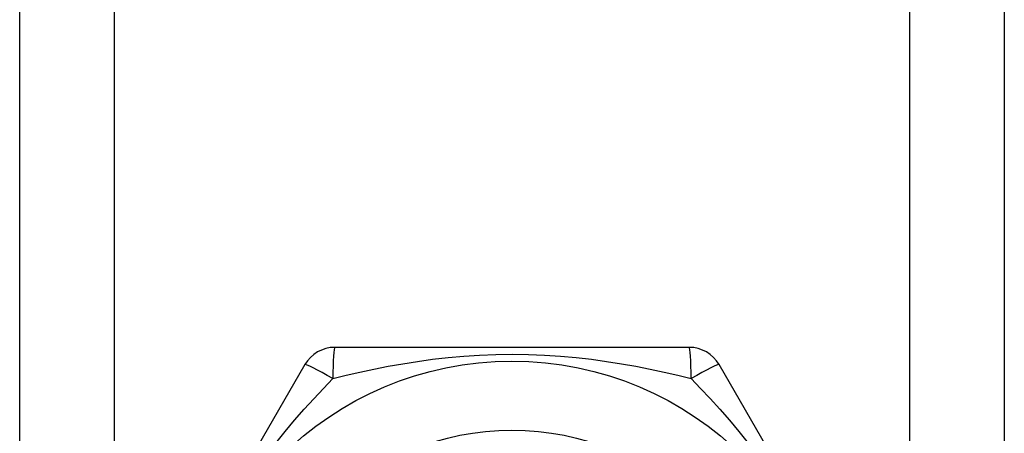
# Model space of a CAD drawing. Header units: inches. Extents: x 6 to 165, y 7 to 91.
# Tile 12 of 118: x 9.232 to 9.794, y 16.162 to 16.398. Entities that reach past the tile are written whole.
import ezdxf

# ---------------------------------------------------------------- set-up
doc = ezdxf.new("R2010")
doc.units = ezdxf.units.IN
doc.header["$MEASUREMENT"] = 0
doc.layers.add('Visible Edges(ANSI)', color=7, linetype='Continuous', lineweight=25)
doc.layers.add('Visible Tangent Edges(ANSI)', color=7, linetype='Continuous', lineweight=25)

msp = doc.modelspace()

# ---------------------------------------------------------------- linework, layer by layer
at = {"layer": 'Visible Edges(ANSI)'}
for p, q in [((9.23158, 15.68907), (9.23158, 60.63396)), ((9.79358, 60.63396), (9.79358, 15.68907)), ((9.61373, 16.21073), (9.41143, 16.21073)), ((9.39438, 16.20088), (9.29323, 16.02569)), ((9.73193, 16.02569), (9.63078, 16.20088))]:
    msp.add_line(p, q, dxfattribs=at)
msp.add_circle((9.51258, 16.01585), 0.18701, dxfattribs=at)
for centre, start, end in [((9.41143, 16.19104), 90, 150), ((9.61373, 16.19104), 30, 90)]:
    msp.add_arc(centre, 0.01969, start, end, dxfattribs=at)
at = {"layer": 'Visible Tangent Edges(ANSI)'}
for p, q in [((9.28543, 60.63396), (9.28543, 15.68907)), ((9.73973, 15.68907), (9.73973, 60.63396))]:
    msp.add_line(p, q, dxfattribs=at)
at = {"layer": 'Visible Tangent Edges(ANSI)', "flags": 128}
for points in [[(9.41034, 16.19294), (9.41795, 16.1948), (9.42575, 16.1966), (9.43373, 16.19831), (9.44188, 16.19992), (9.45018, 16.2014), (9.45865, 16.20274), (9.46727, 16.20391), (9.47606, 16.20491), (9.485, 16.20572), (9.4941, 16.20631), (9.50331, 16.20667), (9.51261, 16.20679), (9.52191, 16.20667), (9.53114, 16.2063), (9.54022, 16.20571), (9.54916, 16.20491), (9.55794, 16.20391), (9.56655, 16.20273), (9.575, 16.2014), (9.58329, 16.19992), (9.59143, 16.19831), (9.5994, 16.1966), (9.60721, 16.19481), (9.61483, 16.19294)], [(9.37773, 16.15605), (9.38311, 16.16269), (9.38853, 16.16913), (9.39398, 16.17536), (9.39945, 16.18141), (9.40491, 16.18727), (9.41033, 16.19294)], [(9.61483, 16.19294), (9.62025, 16.18728), (9.6257, 16.18142), (9.63118, 16.17537), (9.63664, 16.16911), (9.64208, 16.16266), (9.64747, 16.15599)]]:
    msp.add_lwpolyline(points, dxfattribs=at)
at = {"layer": 'Visible Tangent Edges(ANSI)'}
msp.add_circle((9.51258, 16.01585), 0.14764, dxfattribs=at)
for centre, major_axis, start_param, end_param in [((9.41143, 16.19104), (0, 0.01969), 0, 1.474012), ((9.61373, 16.19104), (0, 0.01969), 4.809173, 6.283185), ((9.41143, 16.19104), (-0.01705, 0.00984), 4.809173, 6.283185), ((9.61373, 16.19104), (0.01705, 0.00984), 0, 1.474012)]:
    msp.add_ellipse(centre, major_axis=major_axis, ratio=0.056054, start_param=start_param, end_param=end_param, dxfattribs=at)

doc.saveas('drawing.dxf')
